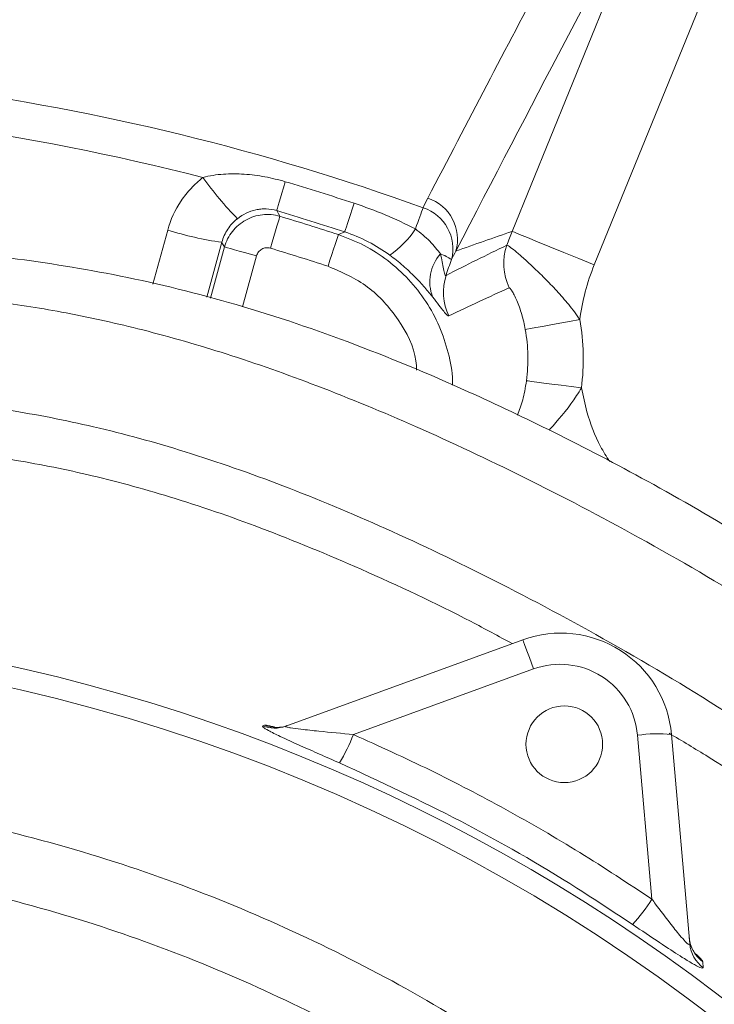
# Model space of a CAD drawing. Header units: millimetres. Extents: x 0 to 8410, y 0 to 5940.
# Tile 33 of 256: x 2195 to 2257, y 1361 to 1450. Entities that reach past the tile are written whole.
import ezdxf

# ---------------------------------------------------------------- set-up
doc = ezdxf.new("R2010")
doc.units = ezdxf.units.MM
doc.header["$LTSCALE"] = 10
doc.styles.add('SLDTEXTSTYLE0', font='TXT', dxfattribs={"width": 0.605})
doc.dimstyles.new('SLDDIMSTYLE0', dxfattribs={"dimtxt": 50, "dimasz": 50, "dimexe": 0, "dimexo": 0.0625, "dimgap": 12.5, "dimtad": 1, "dimtoh": 1, "dimdec": 1, "dimrnd": 1e-09, "dimzin": 12, "dimdsep": 46, "dimtxsty": 'SLDTEXTSTYLE0', "dimsah": 1, "dimcen": 0.09, "dimadec": 0, "dimazin": 0, "dimtfac": 1, "dimtofl": 0, "dimtmove": 0, "dimatfit": 3, "dimfxl": 0, "dimfrac": 2, "dimtolj": 1, "dimtzin": 12, "dimarcsym": 0})

# ---------------------------------------------------------------- blocks, each defined once
blk = doc.blocks.new('*D45')
at = {"color": 7, "linetype": 'Continuous', "lineweight": 0}
for p, q in [((2158.705, 1488.854), (2158.705, 1614.705)), ((2378.705, 1370.514), (2378.705, 1614.705)), ((2378.705, 1599.705), (2158.705, 1599.705))]:
    blk.add_line(p, q, dxfattribs=at)
for points in [[(2158.705, 1599.705), (2208.705, 1592.205), (2208.705, 1607.205)], [(2378.705, 1599.705), (2328.705, 1607.205), (2328.705, 1592.205)]]:
    blk.add_solid(points, dxfattribs=at)
at = {"color": 7, "linetype": 'Continuous', "lineweight": 0, "insert": (2211.418, 1664.158), "char_height": 50, "attachment_point": 1, "style": 'SLDTEXTSTYLE0'}
blk.add_mtext('220', dxfattribs=at)

msp = doc.modelspace()

# ---------------------------------------------------------------- linework, layer by layer
at = {"color": 8, "linetype": 'Continuous', "lineweight": 0}
for p, q in [((2239.004, 1430.656542), (2253.217703, 1465.543469)), ((2260.616249, 1462.529128), (2246.402546, 1427.642216)), ((2206.665574, 1425.902312), (2208.004824, 1430.774291)), ((2223.361394, 1430.366476), (2223.936065, 1430.605044)), ((2212.874475, 1429.673587), (2211.515757, 1424.734895)), ((2211.836884, 1424.657603), (2213.110021, 1429.248383)), ((2215.996953, 1428.447773), (2214.722122, 1423.850869)), ((2240.927315, 1391.288494), (2224.716863, 1385.388379)), ((2216.554067, 1386.164611), (2216.712611, 1386.223619)), ((2251.583895, 1370.58649), (2250.294818, 1385.320743)), ((2256.17057, 1364.949485), (2256.213753, 1364.410852))]:
    msp.add_line(p, q, dxfattribs=at)
at = {"color": 7, "linetype": 'Continuous', "lineweight": 0}
for p, q in [((2218.633792, 1386.144151), (2239.972829, 1393.91092)), ((2253.354973, 1385.385563), (2255.002557, 1366.55361))]:
    msp.add_line(p, q, dxfattribs=at)
at = {"color": 8, "linetype": 'Continuous', "lineweight": 0, "flags": 128}
for points in [[(2217.810674, 1432.518174), (2217.832396, 1432.591682), (2217.877867, 1432.745551), (2217.94632, 1432.977175), (2218.03658, 1433.282604), (2218.147109, 1433.656623), (2218.276023, 1434.092855), (2218.42113, 1434.583878), (2218.57995, 1435.121303)], [(2223.936065, 1430.605044), (2223.960033, 1430.677851), (2224.01022, 1430.83026), (2224.085762, 1431.059664), (2224.185376, 1431.362172), (2224.307364, 1431.7326), (2224.449641, 1432.164674), (2224.609784, 1432.650988), (2224.785066, 1433.183273)], [(2217.810674, 1432.518174), (2217.969681, 1432.237779), (2218.099068, 1432.009344)], [(2230.298786, 1430.873831), (2230.404659, 1431.167146), (2230.506233, 1431.448584), (2230.602777, 1431.716075), (2230.6936, 1431.967711), (2230.778037, 1432.201644), (2230.855479, 1432.416221), (2230.925373, 1432.609861), (2230.987205, 1432.78118)], [(2217.244214, 1429.13801), (2217.405717, 1429.680472), (2217.561419, 1430.203458), (2217.705729, 1430.688178), (2217.833462, 1431.117212), (2217.940031, 1431.475168), (2218.021608, 1431.74917), (2218.075263, 1431.929385), (2218.099068, 1432.009344)], [(2246.402546, 1427.642216), (2245.004764, 1428.211694), (2243.657193, 1428.760727), (2242.40823, 1429.269587), (2241.302735, 1429.71999), (2240.380405, 1430.095767), (2239.674381, 1430.383419), (2239.210023, 1430.572604), (2239.004, 1430.656542)], [(2213.110021, 1429.248383), (2212.946429, 1429.543798), (2212.874475, 1429.673587)], [(2222.430802, 1427.51879), (2222.606613, 1428.056782), (2222.776114, 1428.575461), (2222.933209, 1429.056188), (2223.072259, 1429.48169), (2223.188272, 1429.836695), (2223.277076, 1430.108448), (2223.335481, 1430.287172), (2223.361394, 1430.366476)], [(2215.996953, 1428.447773), (2215.451537, 1428.59902), (2214.925713, 1428.744843), (2214.438363, 1428.879996), (2214.006993, 1428.999638), (2213.6471, 1429.099446), (2213.371607, 1429.175844), (2213.190413, 1429.226091), (2213.110021, 1429.248383)], [(2240.188679, 1421.830033), (2240.341781, 1421.8576), (2240.660897, 1421.915044), (2241.134888, 1422.000368), (2241.747192, 1422.110607), (2242.47644, 1422.241887), (2243.297166, 1422.389632), (2244.180708, 1422.548687), (2245.09622, 1422.713493)], [(2240.293621, 1417.216306), (2240.44106, 1417.19686), (2240.758075, 1417.155032), (2241.233467, 1417.092313), (2241.850442, 1417.010908), (2242.587193, 1416.913708), (2243.417694, 1416.80414), (2244.312591, 1416.686078), (2245.24027, 1416.56368)], [(2240.927315, 1391.288494), (2240.737653, 1391.809588), (2240.557155, 1392.305498), (2240.39217, 1392.758792), (2240.248478, 1393.153583), (2240.131124, 1393.476014), (2240.04422, 1393.714761), (2239.990837, 1393.861448), (2239.972829, 1393.91092)]]:
    msp.add_lwpolyline(points, dxfattribs=at)
at = {"color": 7, "linetype": 'Continuous', "lineweight": 0}
msp.add_circle((2243.705367, 1384.513999), 3.45, dxfattribs=at)
at = {"color": 8, "linetype": 'Continuous', "lineweight": 0}
for centre, radius, start, end in [((2158.705367, 1232.513999), 212.912208, 70.1541171, 94.65439855), ((2158.705367, 1232.513999), 209.650755, 75.51009891, 88.98990109), ((2239.546418, 1456.1836), 35.12335, 216.08571442, 223.97698701), ((2158.705367, 1232.513999), 211.269224, 71.77346556, 73.53651722), ((2230.192104, 1429.943211), 3.898488, 344.07971177, 71.62428829), ((2158.705367, 1232.513999), 208.554805, 71.77346556, 73.53651722), ((2229.784112, 1429.084115), 3.887894, 345.58684817, 71.97415856), ((2158.705367, 1232.513999), 208.148995, 71.90317353, 73.42069336), ((2216.889497, 1458.758863), 29.36109, 252.38615349, 262.14038517), ((2223.338189, 1435.377909), 8.290756, 304.15456704, 327.09381401), ((2158.705367, 1232.513999), 205.153106, 71.90317353, 73.42069336), ((2243.258534, 1427.757514), 5.007672, 160.74856123, 205.72542769), ((2235.345954, 1426.116301), 3.752241, 137.92690381, 201.34488074), ((2231.137307, 1424.685117), 4.194383, 54.89099529, 70.16228892), ((2237.833719, 1425.203498), 5.00788, 162.66697702, 205.4418701), ((2158.705367, 1232.513999), 162.881464, 24.99097167, 90.50563642), ((2158.705367, 1232.513999), 160.972778, 25.40886952, 102.59433865), ((2243.321455, 1384.710648), 7, 5, 110), ((2217.781535, 1388.990273), 2.965969, 248.87548268, 289.97308818), ((2217.621239, 1388.930453), 2.964581, 248.90139845, 289.97134361), ((2208.157536, 1391.954705), 17.813701, 329.22559079, 338.37002223), ((2252.067904, 1373.88074), 11.576593, 83.61673961, 98.81017048), ((2238.488703, 1378.740373), 15.426272, 317.41661005, 328.0910309), ((2257.921682, 1367.358438), 2.978162, 185.03254985, 233.9859198), ((2257.965615, 1366.814788), 2.974547, 185.03731517, 233.91740377)]:
    msp.add_arc(centre, radius, start, end, dxfattribs=at)
at = {"color": 7, "linetype": 'Continuous', "lineweight": 0}
msp.add_arc((2243.393029, 1384.513999), 10, 5, 110, dxfattribs=at)
at = {"color": 8, "linetype": 'Continuous', "lineweight": 0}
for points, knots in [([(2231.421087, 1433.642912), (2234.990618, 1440.511878), (2238.484893, 1447.183314), (2245.321101, 1460.126228), (2248.662404, 1466.396543), (2251.927464, 1472.466318)], [0, 0, 0, 0, 0.5, 0.5, 1, 1, 1, 1]), ([(2211.161948, 1435.496132), (2211.770205, 1435.664143), (2212.387812, 1435.755686), (2213.636389, 1435.844953), (2214.26377, 1435.840384), (2215.511115, 1435.755416), (2216.135161, 1435.674276), (2217.367204, 1435.446382), (2217.976673, 1435.299583), (2218.57995, 1435.121302)], [0, 0, 0, 0, 0.25, 0.25, 0.5, 0.5, 0.75, 0.75, 1, 1, 1, 1]), ([(2208.004824, 1430.774295), (2208.262439, 1431.712276), (2208.660967, 1432.584516), (2209.469533, 1433.79455), (2209.770575, 1434.174061), (2210.424812, 1434.875644), (2210.779293, 1435.199668), (2211.161948, 1435.496132)], [0, 0, 0, 0, 0.5, 0.5, 0.75, 0.75, 1, 1, 1, 1]), ([(2224.785063, 1433.183276), (2225.735097, 1432.870434), (2226.669701, 1432.521993), (2228.507847, 1431.753012), (2229.4114, 1431.332497), (2230.298789, 1430.873827)], [0, 0, 0, 0, 0.5, 0.5, 1, 1, 1, 1]), ([(2217.810673, 1432.518173), (2217.498274, 1432.61167), (2217.179943, 1432.663161), (2216.701044, 1432.678703), (2216.542531, 1432.673454), (2216.233439, 1432.644241), (2216.082497, 1432.620403), (2215.637111, 1432.523185), (2215.346807, 1432.422973), (2214.792092, 1432.158802), (2214.527415, 1431.995955), (2214.270998, 1431.79502)], [0, 0, 0, 0, 0.25, 0.25, 0.375, 0.375, 0.5, 0.5, 0.75, 0.75, 1, 1, 1, 1]), ([(2214.270998, 1431.79502), (2214.099781, 1431.660849), (2213.941736, 1431.514353), (2213.650914, 1431.197705), (2213.517541, 1431.026621), (2213.160698, 1430.482682), (2212.986407, 1430.091931), (2212.874475, 1429.673592)], [0, 0, 0, 0, 0.25, 0.25, 0.5, 0.5, 1, 1, 1, 1]), ([(2213.110023, 1429.248383), (2213.181808, 1429.505146), (2213.277828, 1429.750514), (2213.516373, 1430.219382), (2213.660886, 1430.445159), (2213.989078, 1430.860146), (2214.171799, 1431.049329), (2214.574276, 1431.391286), (2214.795393, 1431.544117), (2215.256173, 1431.79933), (2215.497912, 1431.903823), (2216.004772, 1432.065194), (2216.264584, 1432.120055), (2216.787418, 1432.177866), (2217.054087, 1432.181044), (2217.583229, 1432.134206), (2217.843383, 1432.084884), (2218.099067, 1432.009344)], [0, 0, 0, 0, 0.125, 0.125, 0.25, 0.25, 0.375, 0.375, 0.5, 0.5, 0.625, 0.625, 0.75, 0.75, 0.875, 0.875, 1, 1, 1, 1]), ([(2227.992845, 1428.5171), (2227.374853, 1428.970704), (2226.728403, 1429.370983), (2225.377059, 1430.067363), (2224.672143, 1430.363457), (2223.936061, 1430.605047)], [0, 0, 0, 0, 0.5, 0.5, 1, 1, 1, 1]), ([(2230.298789, 1430.873827), (2230.530276, 1430.704478), (2230.755987, 1430.524234), (2231.1881, 1430.149071), (2231.391261, 1429.957168), (2231.774534, 1429.567585), (2231.955427, 1429.368619), (2232.280829, 1428.988067), (2232.427657, 1428.804214), (2232.560703, 1428.630591)], [0, 0, 0, 0, 0.25, 0.25, 0.5, 0.5, 0.75, 0.75, 1, 1, 1, 1]), ([(2223.361394, 1430.366476), (2224.149107, 1430.064455), (2225.724523, 1429.460416), (2227.856588, 1428.073254), (2229.73407, 1426.369038), (2231.298476, 1424.372427), (2232.508193, 1422.140132), (2233.294412, 1419.741956), (2233.662509, 1417.936662), (2233.642809, 1416.95724), (2233.640006, 1416.817909)], [0, 0, 0, 0, 0.139637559, 0.279273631, 0.418964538, 0.558654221, 0.698116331, 0.837578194, 0.976894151, 1, 1, 1, 1]), ([(2217.244213, 1429.138007), (2217.116285, 1429.176094), (2216.981456, 1429.187987), (2216.71981, 1429.159486), (2216.590534, 1429.118529), (2216.360038, 1428.990863), (2216.257097, 1428.903492), (2216.09322, 1428.695579), (2216.032622, 1428.576389), (2215.996952, 1428.447767)], [0, 0, 0, 0, 0.25, 0.25, 0.5, 0.5, 0.75, 0.75, 1, 1, 1, 1]), ([(2238.53089, 1429.408617), (2238.564423, 1429.411231), (2238.644008, 1429.368783), (2238.891207, 1429.197134), (2239.061585, 1429.065505), (2239.474031, 1428.725985), (2239.71758, 1428.517152), (2240.272923, 1428.023328), (2240.576326, 1427.745846), (2241.227424, 1427.131918), (2241.577797, 1426.79273), (2242.289481, 1426.079476), (2242.653731, 1425.702956), (2243.388913, 1424.905495), (2243.753426, 1424.491623), (2244.452828, 1423.632925), (2244.790751, 1423.1853), (2245.096217, 1422.713489)], [0, 0, 0, 0, 0.125, 0.125, 0.25, 0.25, 0.375, 0.375, 0.5, 0.5, 0.625, 0.625, 0.75, 0.75, 0.875, 0.875, 1, 1, 1, 1]), ([(2231.851089, 1424.750555), (2231.640978, 1425.012747), (2231.406909, 1425.296947), (2231.009781, 1425.75214), (2230.869683, 1425.908725), (2230.571392, 1426.231448), (2230.413294, 1426.397371), (2230.086137, 1426.728596), (2229.916039, 1426.895049), (2229.561445, 1427.228873), (2229.376072, 1427.397003), (2228.993568, 1427.729774), (2228.797118, 1427.893812), (2228.399574, 1428.211949), (2228.197748, 1428.366702), (2227.992845, 1428.5171)], [0, 0, 0, 0, 0.25, 0.25, 0.375, 0.375, 0.5, 0.5, 0.625, 0.625, 0.75, 0.75, 0.875, 0.875, 1, 1, 1, 1]), ([(2232.560703, 1428.630591), (2232.616005, 1428.388936), (2232.664611, 1428.152518), (2232.753727, 1427.697185), (2232.794009, 1427.478623), (2232.851281, 1427.185687), (2232.869901, 1427.093684), (2232.907214, 1426.926976), (2232.926069, 1426.851912), (2232.963253, 1426.736782), (2232.982111, 1426.695738), (2233.018441, 1426.661392), (2233.036232, 1426.667451), (2233.053249, 1426.695465)], [0, 0, 0, 0, 0.25, 0.25, 0.5, 0.5, 0.625, 0.625, 0.75, 0.75, 0.875, 0.875, 1, 1, 1, 1]), ([(2230.407363, 1418.153813), (2230.393829, 1418.439445), (2230.316646, 1420.068353), (2228.852077, 1422.796534), (2226.172145, 1425.886504), (2223.677884, 1426.974709), (2222.430802, 1427.51879)], [0, 0, 0, 0, 0.066118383, 0.377061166, 0.688542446, 1, 1, 1, 1]), ([(2240.188679, 1421.830039), (2240.106952, 1422.285181), (2240.000877, 1422.743673), (2239.809982, 1423.401165), (2239.741094, 1423.615689), (2239.593531, 1424.032808), (2239.513882, 1424.237308), (2239.35568, 1424.609043), (2239.276038, 1424.779456), (2239.122836, 1425.08054), (2239.05167, 1425.206668), (2238.926682, 1425.407517), (2238.874176, 1425.480264), (2238.792108, 1425.572613), (2238.763481, 1425.591313), (2238.747202, 1425.583888)], [0, 0, 0, 0, 0.25, 0.25, 0.375, 0.375, 0.5, 0.5, 0.625, 0.625, 0.75, 0.75, 0.875, 0.875, 1, 1, 1, 1]), ([(2233.311494, 1423.052144), (2233.275556, 1423.035045), (2233.219367, 1423.062349), (2233.064417, 1423.203618), (2232.964623, 1423.318923), (2232.723628, 1423.621055), (2232.582197, 1423.807744), (2232.251228, 1424.241194), (2232.0643, 1424.484496), (2231.851089, 1424.750555)], [0, 0, 0, 0, 0.25, 0.25, 0.5, 0.5, 0.75, 0.75, 1, 1, 1, 1]), ([(2245.096217, 1422.713489), (2245.280057, 1421.692265), (2245.382497, 1420.669134), (2245.430464, 1418.619198), (2245.37599, 1417.592391), (2245.240269, 1416.563682)], [0, 0, 0, 0, 0.5, 0.5, 1, 1, 1, 1]), ([(2240.293619, 1417.21631), (2240.396095, 1417.987966), (2240.437579, 1418.758249), (2240.402666, 1420.296161), (2240.32627, 1421.063789), (2240.188679, 1421.830039)], [0, 0, 0, 0, 0.5, 0.5, 1, 1, 1, 1]), ([(2239.494121, 1414.12889), (2239.577303, 1414.343193), (2239.815776, 1414.957576), (2240.118379, 1416.06925), (2240.245624, 1416.902143), (2240.293621, 1417.216306)], [0, 0, 0, 0, 0.25015314, 0.717161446, 1, 1, 1, 1]), ([(2245.24027, 1416.56368), (2245.098834, 1416.333286), (2244.348144, 1415.110438), (2243.245545, 1413.768448), (2242.452537, 1412.908453), (2242.335676, 1412.78172)], [0, 0, 0, 0, 0.165230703, 0.87698439, 1, 1, 1, 1]), ([(2245.24027, 1416.56368), (2245.395915, 1415.849743), (2245.790208, 1414.041134), (2246.621355, 1411.790197), (2247.497735, 1410.400941), (2247.775494, 1409.960633)], [0, 0, 0, 0, 0.308192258, 0.780739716, 1, 1, 1, 1]), ([(2216.712611, 1386.223619), (2216.819896, 1386.230159), (2216.9716, 1386.239407), (2217.441595, 1386.109374), (2217.579211, 1386.0713)], [0, 0, 0, 0, 0.707196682, 1, 1, 1, 1]), ([(2223.462864, 1382.840162), (2222.863748, 1383.10155), (2221.666293, 1383.623988), (2219.83034, 1384.435299), (2218.198444, 1385.17505), (2217.063731, 1385.735434), (2216.518508, 1386.064199), (2216.542697, 1386.132506), (2216.554067, 1386.164611)], [0, 0, 0, 0, 0.182707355, 0.365177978, 0.584094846, 0.7505737, 0.882765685, 1, 1, 1, 1]), ([(2218.633792, 1386.144151), (2218.61529, 1386.131964), (2218.586356, 1386.112905), (2218.673789, 1386.069247), (2218.841821, 1386.029869), (2219.264134, 1385.956382), (2220.14454, 1385.842918), (2222.047132, 1385.642633), (2223.671579, 1385.487928), (2224.716863, 1385.388379)], [0, 0, 0, 0, 0.054660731, 0.085480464, 0.160921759, 0.19009401, 0.345119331, 0.578603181, 1, 1, 1, 1]), ([(2224.716863, 1385.388379), (2227.040594, 1384.339082), (2231.688055, 1382.240488), (2238.48097, 1378.674897), (2245.145207, 1374.831325), (2249.437665, 1372.001435), (2251.583895, 1370.58649)], [0, 0, 0, 0, 0.248926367, 0.497852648, 0.748926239, 1, 1, 1, 1]), ([(2249.846964, 1368.301993), (2248.181479, 1369.404017), (2243.166584, 1372.722293), (2234.448142, 1377.762333), (2227.131342, 1381.144446), (2223.462864, 1382.840162)], [0, 0, 0, 0, 0.198678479, 0.598235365, 1, 1, 1, 1]), ([(2122.908073, 1376.300742), (2125.258979, 1376.911233), (2131.573634, 1378.551044), (2142.083565, 1380.100682), (2154.296366, 1381.034343), (2166.539994, 1380.867434), (2178.726247, 1379.689699), (2190.7737, 1377.5035), (2202.335528, 1374.386749), (2213.355942, 1370.409066), (2223.797296, 1365.664658), (2233.876157, 1360.173691), (2240.18424, 1355.864614), (2243.333331, 1353.713458)], [0, 0, 0, 0, 0.057574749, 0.154648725, 0.25137636, 0.34781931, 0.444605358, 0.541390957, 0.637833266, 0.728233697, 0.818917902, 0.909601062, 1, 1, 1, 1]), ([(2239.865488, 1348.952664), (2236.844376, 1351.012852), (2230.792677, 1355.139691), (2221.125204, 1360.397969), (2211.111054, 1364.941093), (2200.542349, 1368.749838), (2189.455152, 1371.734295), (2177.902803, 1373.827399), (2166.217585, 1374.955642), (2154.478134, 1375.113154), (2142.76577, 1374.22773), (2132.083819, 1372.624925), (2125.434872, 1370.887438), (2122.585351, 1370.142808)], [0, 0, 0, 0, 0.089040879, 0.178361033, 0.267682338, 0.356724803, 0.45172245, 0.547057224, 0.642392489, 0.737390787, 0.832669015, 0.928287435, 1, 1, 1, 1]), ([(2251.583895, 1370.58649), (2251.693886, 1370.438379), (2252.230214, 1369.716178), (2253.087446, 1368.58578), (2254.003302, 1367.433968), (2254.548872, 1366.809327), (2254.799445, 1366.570198), (2254.937568, 1366.474493), (2255.001391, 1366.470557), (2255.002257, 1366.53223), (2255.002557, 1366.55361)], [0, 0, 0, 0, 0.082202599, 0.400828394, 0.627241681, 0.763442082, 0.844948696, 0.883544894, 0.959630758, 1, 1, 1, 1]), ([(2256.213753, 1364.410852), (2256.177675, 1364.384209), (2256.105621, 1364.330999), (2255.468199, 1364.650613), (2254.405241, 1365.283994), (2252.711349, 1366.376038), (2251.05832, 1367.481222), (2250.049732, 1368.164605), (2249.846964, 1368.301993)], [0, 0, 0, 0, 0.146089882, 0.291759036, 0.438790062, 0.653891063, 0.930417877, 1, 1, 1, 1]), ([(2255.569852, 1365.617817), (2255.778528, 1365.420393), (2256.106601, 1365.110011), (2256.153501, 1364.992317), (2256.17057, 1364.949485)], [0, 0, 0, 0, 0.6360680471, 1, 1, 1, 1])]:
    msp.add_open_spline(points, degree=3, knots=knots, dxfattribs=at)
for points in [[(2253.217701, 1465.543462), (2247.058399, 1454.029817), (2240.633684, 1441.808827), (2233.941066, 1428.87386)], [(2230.987205, 1432.781181), (2231.12814, 1433.070274), (2231.272778, 1433.357515), (2231.421087, 1433.642912)], [(2233.941066, 1428.87386), (2235.632472, 1429.477387), (2237.320054, 1430.07146), (2239.003997, 1430.656542)], [(2238.53089, 1429.408617), (2238.678168, 1429.8269), (2238.835798, 1430.242891), (2239.003997, 1430.656542)], [(2233.053249, 1426.695465), (2234.882165, 1427.624166), (2236.708159, 1428.527528), (2238.53089, 1429.408617)], [(2233.941066, 1428.87386), (2233.807427, 1428.622972), (2233.676941, 1428.370476), (2233.549638, 1428.116364)], [(2233.549638, 1428.116364), (2233.371426, 1427.646965), (2233.205969, 1427.17333), (2233.053249, 1426.695465)], [(2246.402545, 1427.64221), (2245.752581, 1426.046903), (2245.319252, 1424.403527), (2245.096217, 1422.713489)], [(2238.747202, 1425.583888), (2236.939282, 1424.759315), (2235.127353, 1423.916135), (2233.311494, 1423.052144)]]:
    msp.add_open_spline(points, degree=3, dxfattribs=at)
at = {"color": 7, "linetype": 'Continuous', "lineweight": 0}
for points, knots in [([(2346.583246, 1298.513999), (2345.219253, 1301.865357), (2342.305486, 1309.024543), (2337.041337, 1319.818827), (2330.977696, 1331.064393), (2324.133775, 1342.264125), (2316.507671, 1353.204098), (2308.102484, 1363.643508), (2299.01654, 1373.370686), (2289.403091, 1382.15991), (2279.606033, 1390.002266), (2269.889984, 1396.910797), (2260.459391, 1402.923824), (2251.474623, 1408.098089), (2243.078488, 1412.485693), (2234.123656, 1416.740675), (2224.40255, 1420.791012), (2213.724229, 1424.354768), (2203.3524, 1426.85887), (2194.487127, 1428.22571), (2187.12565, 1429.045862), (2181.133734, 1429.751132), (2175.480215, 1430.722139), (2170.267084, 1431.962461), (2165.50617, 1433.408007), (2161.589175, 1434.850403), (2158.149838, 1436.29002), (2155.066179, 1437.705097), (2151.855772, 1439.292267), (2148.707831, 1440.916069), (2145.465617, 1442.621529), (2142.378666, 1444.174864), (2140.231424, 1445.174849), (2139.167424, 1445.545971), (2138.977854, 1445.612093)], [0, 0, 0, 0, 0.0399659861, 0.0853755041, 0.1325896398, 0.1810793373, 0.230300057, 0.2798212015, 0.3290241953, 0.3772043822, 0.4235959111, 0.4675845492, 0.5088526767, 0.5471150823, 0.5820963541, 0.613485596, 0.6566253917, 0.6983621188, 0.737736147, 0.7743789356, 0.7973956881, 0.8195689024, 0.841025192, 0.8608534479, 0.8790872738, 0.8966320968, 0.9079853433, 0.9215552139, 0.9358546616, 0.95039288, 0.9649000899, 0.9820308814, 0.9967985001, 1, 1, 1, 1]), ([(2341.958805, 1298.513999), (2340.577525, 1301.972127), (2338.009466, 1308.401437), (2333.477526, 1317.632253), (2328.674494, 1326.565342), (2323.138492, 1335.77773), (2316.796357, 1345.237123), (2309.588318, 1354.794742), (2301.484035, 1364.270434), (2292.440251, 1373.394782), (2282.56105, 1381.922739), (2272.117093, 1389.756765), (2261.389825, 1396.815152), (2250.693052, 1403.060072), (2240.368364, 1408.463712), (2230.689101, 1413.020412), (2221.75938, 1416.719048), (2213.557161, 1419.618133), (2206.012395, 1421.798988), (2199.066673, 1423.345124), (2191.720234, 1424.522176), (2183.967927, 1425.242881), (2175.846336, 1425.858592), (2168.183273, 1426.271715), (2162.375569, 1426.390616), (2158.190777, 1426.372367), (2155.471422, 1426.324), (2152.358815, 1426.22205), (2148.721476, 1426.035568), (2145.129676, 1425.783425), (2142.335283, 1425.55317), (2140.934711, 1425.426638), (2140.498765, 1425.387253)], [0, 0, 0, 0, 0.043571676, 0.081007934, 0.120287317, 0.162270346, 0.20675788, 0.25353631, 0.302314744, 0.352596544, 0.40375928, 0.454936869, 0.505308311, 0.553983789, 0.599860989, 0.6416692, 0.679168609, 0.712951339, 0.743453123, 0.771051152, 0.796203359, 0.830495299, 0.862143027, 0.891536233, 0.920671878, 0.930507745, 0.940774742, 0.952662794, 0.967156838, 0.983535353, 0.994875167, 1, 1, 1, 1]), ([(2146.068402, 1416.845103), (2146.602845, 1416.871552), (2148.480687, 1416.964485), (2151.414562, 1417.045109), (2154.624654, 1417.08804), (2157.242969, 1417.088332), (2159.497162, 1417.066416), (2161.635411, 1417.026843), (2165.313926, 1416.928521), (2170.772059, 1416.695629), (2178.091906, 1416.193614), (2185.776632, 1415.586287), (2193.581336, 1414.682708), (2201.576661, 1413.123118), (2209.847851, 1410.848699), (2218.618634, 1407.768974), (2227.871428, 1403.892097), (2237.713576, 1399.17848), (2248.169181, 1393.58917), (2259.087935, 1387.034715), (2270.083718, 1379.536359), (2280.765581, 1371.125887), (2290.778998, 1361.844117), (2299.829911, 1351.785659), (2307.951671, 1341.302938), (2315.163201, 1330.660915), (2321.438185, 1320.078524), (2327.059173, 1309.457486), (2330.166965, 1302.199016), (2331.744744, 1298.513999)], [0, 0, 0, 0, 0.006838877, 0.024029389, 0.037578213, 0.048013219, 0.05759505, 0.066449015, 0.075356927, 0.104621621, 0.136168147, 0.168836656, 0.202809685, 0.236164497, 0.272465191, 0.311953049, 0.354459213, 0.40015816, 0.450873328, 0.505384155, 0.562254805, 0.620246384, 0.678359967, 0.735897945, 0.792353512, 0.847110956, 0.899489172, 0.948972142, 1, 1, 1, 1]), ([(2239.019721, 1393.564021), (2237.786467, 1394.234087), (2233.342447, 1396.648666), (2225.798893, 1400.157945), (2216.749518, 1403.928267), (2208.498422, 1406.768318), (2200.989965, 1408.808255), (2194.118946, 1410.163997), (2187.756621, 1411.005079), (2181.856473, 1411.529968), (2176.26708, 1412.026392), (2171.087872, 1412.47475), (2166.357667, 1412.880422), (2162.851464, 1413.198729), (2160.374713, 1413.441196), (2158.57722, 1413.626919), (2156.489093, 1413.856809), (2153.836251, 1414.182635), (2151.030239, 1414.562875), (2149.108302, 1414.908045), (2148.28193, 1415.056457)], [0, 0, 0, 0, 0.0445804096, 0.1606451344, 0.2640579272, 0.3559009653, 0.4376254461, 0.511024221, 0.5781950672, 0.6413869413, 0.6991746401, 0.7564615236, 0.8066078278, 0.8502394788, 0.8687160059, 0.8861919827, 0.9081336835, 0.936398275, 0.9726532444, 1, 1, 1, 1]), ([(2218.761756, 1386.200731), (2218.732297, 1386.187188), (2218.538272, 1386.097989), (2218.188911, 1386.046498), (2217.818329, 1386.025663), (2217.631734, 1386.039495), (2217.564086, 1386.049088), (2217.571755, 1386.047754), (2217.574398, 1386.047294)], [0, 0, 0, 0, 0.053899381, 0.354992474, 0.596825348, 0.762959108, 0.9183217, 1, 1, 1, 1]), ([(2287.681385, 1358.514001), (2287.11381, 1359.125117), (2283.796432, 1362.696988), (2276.96015, 1368.661025), (2267.167184, 1376.341212), (2259.130171, 1381.937727), (2254.314406, 1384.806654), (2253.138496, 1385.507186)], [0, 0, 0, 0, 0.056912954, 0.332646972, 0.61745083, 0.906589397, 1, 1, 1, 1]), ([(2255.546673, 1365.596001), (2255.5494, 1365.593045), (2255.557386, 1365.584389), (2255.48719, 1365.666121), (2255.324113, 1365.895601), (2255.098736, 1366.369203), (2254.951479, 1366.814917), (2254.961704, 1367.077897), (2254.962465, 1367.097487)], [0, 0, 0, 0, 0.079830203, 0.233724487, 0.392070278, 0.655890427, 0.974366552, 1, 1, 1, 1])]:
    msp.add_open_spline(points, degree=3, knots=knots, dxfattribs=at)

# ---------------------------------------------------------------- dimensions: what is measured, and where the dimension line sits
dim = msp.add_linear_dim(base=(2158.705367, 1599.705099), p1=(2378.705367, 1370.513999), p2=(2158.705367, 1488.853734), dimstyle='SLDDIMSTYLE0', dxfattribs=at)
dim.commit()
dim.dimension.update_dxf_attribs({"geometry": '*D45', "text_midpoint": (2268.705367, 1599.705099), "dimtype": 160})

doc.saveas('drawing.dxf')
